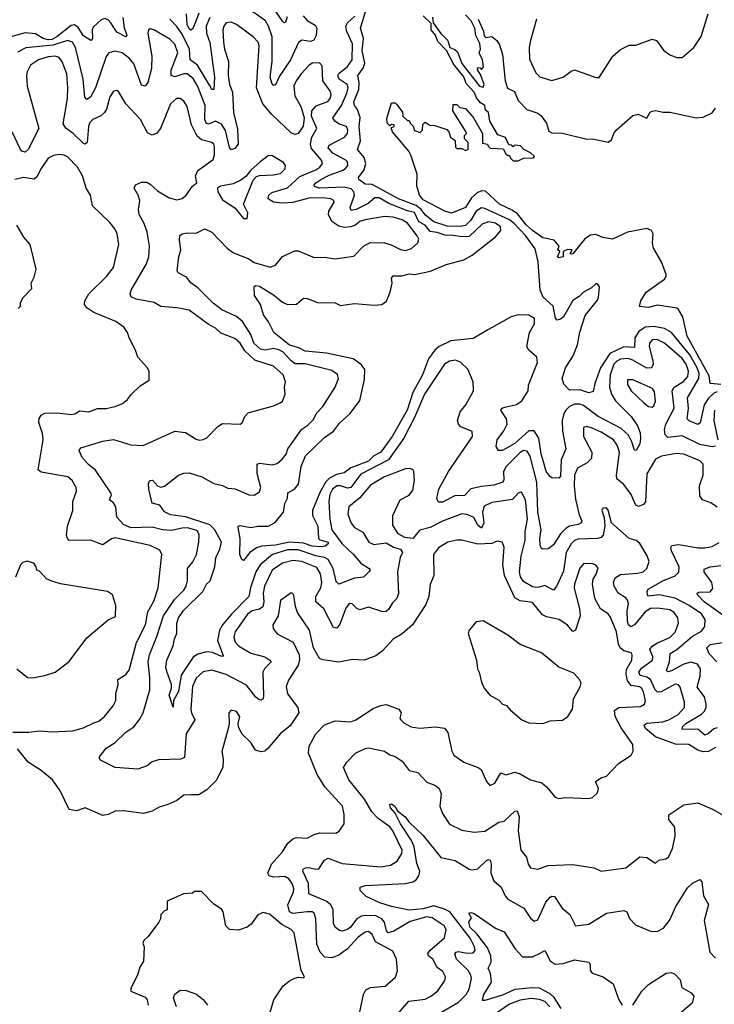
# Model space of a CAD drawing. Extents: x 1493970 to 1595317, y 729910 to 844791.
# Tile 142 of 256: x 1524043 to 1527988, y 779639 to 785232. Entities that reach past the tile are written whole.
import ezdxf

# ---------------------------------------------------------------- set-up
doc = ezdxf.new("R2010")
doc.units = 0

msp = doc.modelspace()

# ---------------------------------------------------------------- linework, layer by layer
at = {"layer": '0CON10XD'}
for points in [[(1525653.5, 785255), (1525675, 785228), (1525720.5, 785200.5), (1525730.4, 785185), (1525726.6, 785143.4), (1525713.2, 785116.8), (1525695, 785109.2), (1525645, 785116.3), (1525627, 785103), (1525581, 785005), (1525518.1, 784911.9), (1525495, 784862), (1525485, 784859.2), (1525475, 784872), (1525465.9, 784905.9), (1525476.6, 784995), (1525476.7, 785135), (1525456.2, 785196.2), (1525439.4, 785225), (1525326.9, 785305)], [(1525561.5, 785248.5), (1525553, 785217), (1525545, 785214.2), (1525535, 785224.2), (1525455, 785341.6)], [(1528005, 783118.7), (1527985, 783110), (1527955, 783082), (1527930.2, 783045), (1527907, 782943), (1527895, 782933.6), (1527845, 782953.3), (1527834.7, 782964.7), (1527841, 783025), (1527836.2, 783085), (1527899.5, 783195), (1527902.2, 783225), (1527890.9, 783255), (1527848.9, 783328.9), (1527745, 783454.7), (1527705, 783478.7), (1527645, 783490), (1527595, 783484.8), (1527559, 783461), (1527537.2, 783425), (1527535, 783370.9), (1527475, 783373.9), (1527394.4, 783335.6), (1527340.9, 783255), (1527308.6, 783165), (1527300, 783120), (1527275, 783112.9), (1527225, 783129.7), (1527165, 783128.6), (1527132.7, 783162.7), (1527123.1, 783195), (1527143.1, 783255), (1527186.5, 783323.5), (1527211.8, 783385), (1527225, 783456.7), (1527255, 783551.2), (1527325, 783640), (1527330.8, 783655), (1527335.8, 783715), (1527325, 783732.5), (1527315, 783732.5), (1527290.5, 783709.5), (1527245, 783684), (1527220.3, 783659.7), (1527185, 783638), (1527131.2, 783545), (1527115, 783530.9), (1527095, 783525.6), (1527086.2, 783536.2), (1527073.8, 783605), (1527016.4, 783656.4), (1526998.7, 783695), (1526987.3, 783857.3), (1526970.1, 783930.1), (1526915, 784006.6), (1526851.9, 784075), (1526825, 784094.9), (1526685, 784159.8), (1526665, 784163.1), (1526635, 784144.3), (1526605, 784094.3), (1526575, 784063.4), (1526545, 784057.2), (1526470.4, 784059.6), (1526395, 784084.2), (1526345, 784124), (1526322.4, 784155), (1526295, 784177.1), (1526195, 784215.1), (1526045, 784296.7), (1526005, 784297.3), (1525968.9, 784325), (1525967.5, 784335), (1526000.2, 784379.8), (1526008.4, 784415), (1525999.6, 784449.6), (1525962.1, 784495), (1525977.9, 784545), (1525971.8, 784625), (1525976.2, 784676.2), (1525962.1, 784722.1), (1525944.6, 784745), (1525941.4, 784765), (1525968.5, 784835), (1525971.2, 784875), (1525963.9, 784916.1), (1525992.9, 784957.1), (1526003.2, 784985), (1525987.8, 785055), (1525994.9, 785125), (1525978.9, 785185), (1526010.1, 785289.9)], [(1524628.4, 785245), (1524636.2, 785186.2), (1524651.5, 785145), (1524645, 785135.7), (1524595, 785161.3), (1524561.6, 785215), (1524545, 785230.8), (1524525, 785238.2), (1524505, 785231.1), (1524460.5, 785189.5), (1524455.5, 785175), (1524456.2, 785125), (1524446.4, 785113.6), (1524405, 785141.2), (1524375, 785188), (1524355, 785202.5), (1524335, 785198.6), (1524253.1, 785135), (1524225, 785119.4), (1524205, 785117.2), (1524175.5, 785125), (1524132.4, 785152.4), (1524075, 785158.5), (1523979.6, 785130.4)], [(1525123.4, 785245), (1525102.8, 785195), (1525104.8, 785155), (1525122.4, 785102.4), (1525149.3, 784905), (1525145, 784836.7), (1525135, 784836), (1525120.3, 784859.7), (1525053.3, 784973.3), (1525011.3, 785005), (1525006.6, 785065), (1524965, 785150), (1524935, 785192.9), (1524896.5, 785235)], [(1525060.3, 785269.7), (1525042.4, 785217.6), (1525025, 785179.4), (1525015, 785173.3), (1525005, 785180.9), (1524995, 785204.2), (1524990, 785265)], [(1525735.6, 782355), (1525739.6, 782285), (1525747.3, 782277.3), (1525795.5, 782265), (1525794.5, 782255), (1525778, 782242), (1525755, 782237.3), (1525705, 782242.4), (1525655, 782258.5), (1525575, 782264.9), (1525495, 782246.9), (1525418.1, 782241.9), (1525388.5, 782231.5), (1525350, 782205), (1525315, 782160), (1525305, 782166.7), (1525292.9, 782195), (1525294.5, 782285), (1525283, 782347), (1525284.4, 782355.6), (1525295, 782358.6), (1525355, 782347.5), (1525395, 782356.2), (1525455, 782355.6), (1525494, 782376), (1525540.9, 782435), (1525549.6, 782485), (1525564.1, 782515), (1525566.9, 782545), (1525604.3, 782565.7), (1525625.9, 782594.1), (1525642, 782695), (1525666.5, 782755), (1525775, 782858.6), (1525825, 782895.4), (1525858.9, 782941.1), (1525920.7, 782995), (1525975, 783069.2), (1526001.3, 783188.7), (1526004.1, 783245), (1525985, 783271.9), (1525936.3, 783306.3), (1525785, 783337.7), (1525665, 783349.8), (1525628.5, 783368.5), (1525575, 783383.6), (1525486.6, 783455), (1525455.9, 783515.9), (1525428.5, 783555), (1525410, 783615), (1525375.8, 783665), (1525375, 783716.7), (1525385, 783722.5), (1525405, 783717.8), (1525485, 783669.6), (1525535, 783627.3), (1525565, 783614.5), (1525614.3, 783615.7), (1525655, 783651.2), (1525675, 783649.2), (1525735, 783626.1), (1525835, 783624.5), (1525865, 783609.2), (1525945, 783620.4), (1526055, 783611.5), (1526100.6, 783615), (1526126.1, 783633.9), (1526146.3, 783683.7), (1526157.8, 783735), (1526155.5, 783765), (1526163.5, 783776.5), (1526215, 783778), (1526255, 783787.9), (1526285, 783785.6), (1526376.5, 783803.5), (1526465, 783841.4), (1526565, 783867.9), (1526612.9, 783895), (1526745, 783998.4), (1526774.8, 784035), (1526774.6, 784055), (1526745, 784075.6), (1526705, 784084.2), (1526669.8, 784070.2), (1526595, 784001.7), (1526555, 783999.2), (1526495, 784008), (1526465, 784006.9), (1526415, 784024.3), (1526375, 784029.5), (1526345.1, 784065.1), (1526310, 784085), (1526285, 784136.9), (1526245, 784146.8), (1526138.9, 784188.9), (1526085, 784219.7), (1526059.6, 784220.4), (1526022.3, 784187.7), (1525954.7, 784154.7), (1525925, 784149.2), (1525919.5, 784165), (1525944.5, 784235), (1525940.7, 784255), (1525925, 784271.5), (1525885, 784281.8), (1525746.1, 784276.1), (1525717.5, 784285), (1525715.6, 784295), (1525724.5, 784305), (1525753.3, 784325), (1525801, 784349), (1525874.8, 784375.2), (1525893.3, 784386.7), (1525906, 784405), (1525903.9, 784425), (1525895.4, 784435), (1525821.6, 784475), (1525794.1, 784505), (1525800.7, 784519.3), (1525887.5, 784565), (1525905.4, 784585), (1525906.8, 784605), (1525898.5, 784625), (1525859.3, 784639.3), (1525833.6, 784655), (1525822.4, 784675), (1525871.7, 784745), (1525901.2, 784815), (1525907.7, 784845), (1525902.6, 784865), (1525856.7, 784895), (1525849.4, 784915), (1525855, 784926.5), (1525904, 784966), (1525930.4, 785005), (1525932.8, 785095), (1525900.9, 785165), (1525895.5, 785195), (1525904.7, 785215.3), (1525947.2, 785252.8)], [(1528025, 783159.1), (1527965, 783165.7), (1527958.6, 783208.6), (1527833.9, 783435), (1527809.1, 783545), (1527785, 783585.6), (1527775, 783594.4), (1527665, 783610.6), (1527615, 783596.7), (1527563.3, 783603.3), (1527570, 783635), (1527601.2, 783685), (1527705, 783758.1), (1527715.4, 783774.6), (1527714.5, 783785), (1527687.4, 783857.4), (1527643.5, 783935), (1527637.8, 783965), (1527640.6, 784015), (1527631.9, 784035), (1527605, 784046.8), (1527495, 784025.8), (1527410, 783985), (1527355.7, 783994.3), (1527315, 784012.5), (1527285, 784008.4), (1527252, 783988), (1527185, 783902.5), (1527175, 783900), (1527170, 783905), (1527180, 783925), (1527155, 783926.7), (1527130, 783915), (1527130, 783885), (1527105, 783880), (1527097.5, 783885), (1527110, 783915), (1527100, 783925), (1527106.4, 783946.4), (1527079.1, 783979.1), (1527015, 783992.9), (1526955, 784034.1), (1526920.9, 784065), (1526869.8, 784129.8), (1526840.7, 784150.7), (1526767.5, 784185), (1526688.1, 784258.1), (1526665, 784260.4), (1526640.9, 784249.1), (1526609.4, 784220.6), (1526575, 784164.6), (1526495, 784133.8), (1526458, 784145), (1526335, 784208.2), (1526314.5, 784235), (1526298.1, 784288.1), (1526300, 784355), (1526265, 784462.5), (1526253.3, 784485), (1526160, 784595), (1526152.5, 784617.5), (1526170, 784625), (1526170, 784635), (1526155, 784637.5), (1526145, 784630), (1526130, 784645), (1526128.3, 784671.7), (1526155, 784760), (1526175, 784760), (1526185, 784750), (1526217, 784707), (1526220, 784685), (1526245, 784660), (1526255, 784660), (1526260, 784645), (1526277, 784627), (1526285, 784602.5), (1526318.3, 784591.7), (1526330, 784605), (1526332.5, 784637.5), (1526345, 784650), (1526373, 784633), (1526401.7, 784631.7), (1526447, 784617), (1526468.3, 784608.3), (1526480, 784595), (1526490, 784565), (1526517, 784547), (1526518.3, 784508.3), (1526525, 784500), (1526555, 784500), (1526575, 784490), (1526590, 784495), (1526590, 784535), (1526570, 784555), (1526570, 784575), (1526580, 784585), (1526577, 784597), (1526502.5, 784715), (1526505, 784750), (1526525, 784750), (1526543, 784733), (1526575, 784727.5), (1526620, 784675), (1526672.5, 784585), (1526671.7, 784531.7), (1526700, 784525), (1526703, 784513), (1526715, 784502.5), (1526788.3, 784498.3), (1526805, 784470), (1526815, 784460), (1526825, 784460), (1526830, 784445), (1526845, 784430), (1526875, 784430), (1526903.6, 784446.4), (1526961.7, 784448.3), (1526967.5, 784455), (1526945, 784475.7), (1526905.8, 784495.8), (1526887.5, 784515), (1526855, 784520), (1526845, 784510), (1526835, 784520), (1526821.7, 784521.7), (1526803, 784563), (1526758.6, 784578.6), (1526712.5, 784655), (1526705.5, 784705), (1526689.1, 784719.1), (1526685.3, 784745.3), (1526660.8, 784760.8), (1526637.7, 784787.7), (1526625, 784820), (1526579.2, 784869.2), (1526565, 784906.9), (1526508.5, 784978.5), (1526467.7, 785057.7), (1526417.9, 785107.9), (1526403.8, 785145), (1526380.7, 785175), (1526380.5, 785210.5), (1526335, 785254.4)], [(1526387.4, 785247.4), (1526391.2, 785215), (1526434.3, 785154.3), (1526475.5, 785115), (1526486.9, 785075), (1526515, 785062.8), (1526529.2, 785049.2), (1526553.3, 784983.3), (1526654.8, 784854.8), (1526675, 784850), (1526681.2, 784865), (1526660.7, 784920.7), (1526643, 784947), (1526645, 784960), (1526658.3, 784958.3), (1526665, 784950), (1526677.5, 784965), (1526672.5, 785005), (1526652.5, 785045), (1526660, 785065), (1526657, 785097), (1526633, 785143), (1526627.5, 785185), (1526607.5, 785225), (1526575, 785260)], [(1526646.1, 785236.1), (1526676.4, 785166.4), (1526681.2, 785141.2), (1526690.7, 785130.7), (1526725, 785136.7), (1526753.3, 785115), (1526768.8, 785088.8), (1526785.7, 785035), (1526800, 784885), (1526813.9, 784843.9), (1526853.9, 784823.9), (1526874.2, 784774.2), (1526922.5, 784722.5), (1526985, 784701.4), (1527005, 784685.7), (1527035.3, 784645.3), (1527048.8, 784598.8), (1527065, 784589.4), (1527125, 784588), (1527265, 784553.3), (1527296.1, 784556.1), (1527385, 784537.5), (1527405, 784550), (1527416.7, 784585), (1527431.2, 784605), (1527525, 784688), (1527556.1, 784696.1), (1527605, 784672.5), (1527623.6, 784706.4), (1527635, 784712.5), (1527655, 784716.7), (1527697, 784707), (1527735, 784708), (1527885, 784674.2), (1527925, 784678.8), (1527975, 784702.5), (1527995, 784730)], [(1526977.3, 785235), (1526943.3, 785113.3), (1526936.4, 785075), (1526937.6, 785007.6), (1526975, 784930), (1526997, 784907), (1527065, 784887.5), (1527130, 784905), (1527175, 784940), (1527195, 784947.1), (1527315, 784904), (1527335, 784904), (1527412.5, 785025), (1527455, 785063.8), (1527505, 785087.5), (1527541.7, 785088.3), (1527635, 785122.5), (1527660, 785115), (1527699.1, 785059.1), (1527735, 785033.1), (1527775, 785016.7), (1527805, 785018.5), (1527872.1, 785075), (1527914, 785136), (1527952.4, 785265)], [(1525725, 782186.8), (1525625, 782220.5), (1525565, 782220.4), (1525479.1, 782195), (1525408.1, 782135), (1525384.4, 782095.6), (1525353.7, 782005), (1525344.2, 781955), (1525245.7, 781855), (1525195.3, 781795), (1525178.6, 781765), (1525166.2, 781705), (1525199.6, 781620.4), (1525195.4, 781614.6), (1525185, 781616.4), (1525137.3, 781637.3), (1525105, 781641.1), (1525055, 781628.7), (1525028.8, 781611.2), (1524960.2, 781509.8), (1524945.8, 781415.8), (1524917.1, 781365), (1524915, 781326.7), (1524891.2, 781395), (1524905.5, 781435), (1524906.1, 781455), (1524879.4, 781529.4), (1524873, 781555), (1524879.6, 781595), (1524914.7, 781675.3), (1524922.7, 781715), (1524936.1, 781745), (1524935.2, 781805), (1524944.8, 781835), (1524972.9, 781877.1), (1525082.9, 781985), (1525103.6, 782025), (1525125, 782045.6), (1525151.1, 782125), (1525156.5, 782175), (1525179.7, 782225), (1525190, 782265), (1525151.7, 782335), (1525123.3, 782363.3), (1524985, 782408.8), (1524899.8, 782419.8), (1524865, 782436), (1524838.8, 782475), (1524796.2, 782486.2), (1524775.7, 782565), (1524775, 782597.5), (1524782.1, 782615), (1524796.6, 782616.6), (1524825, 782584), (1524845, 782576), (1524865, 782582), (1524945.8, 782644.2), (1524975, 782655.8), (1525005, 782658.6), (1525076.7, 782635), (1525145, 782598.1), (1525195, 782586.5), (1525225, 782571.2), (1525266.6, 782566.6), (1525345, 782533.1), (1525375, 782532), (1525405, 782550), (1525412.2, 782575), (1525392.1, 782655), (1525391.7, 782708.3), (1525405, 782713.5), (1525477.2, 782702.8), (1525505, 782711.4), (1525535, 782736.9), (1525556.4, 782765), (1525566.4, 782795), (1525645, 782906.5), (1525680.2, 782929.8), (1525710.6, 782959.4), (1525731.3, 782998.7), (1525765.4, 783035), (1525835.3, 783144.7), (1525854.5, 783195), (1525847.7, 783217.7), (1525815, 783238.7), (1525665, 783277.5), (1525607.5, 783277.5), (1525585, 783294.7), (1525537.1, 783345), (1525515, 783357.1), (1525485, 783364.5), (1525435, 783355.2), (1525411.2, 783361.2), (1525373.6, 783395), (1525356.1, 783445), (1525307.6, 783517.6), (1525275, 783545.9), (1525190.6, 783585), (1525141.7, 783621.7), (1525055, 783710), (1525015, 783737.5), (1524990.3, 783770.3), (1524943.5, 783793.5), (1524938, 783805), (1524946.7, 783885), (1524958.2, 783925), (1524950.3, 783980.3), (1524953.3, 784006.7), (1524965, 784015.8), (1524995, 784021.4), (1525045, 784020), (1525095, 784044.2), (1525135, 784025.6), (1525220.5, 783935), (1525257.9, 783907.9), (1525345, 783874.1), (1525375, 783852.8), (1525465.7, 783825.7), (1525495, 783838.6), (1525535, 783886.7), (1525605, 783920), (1525625, 783920), (1525715, 783881.4), (1525775, 783884.2), (1525835, 783874.4), (1525940.3, 783889.7), (1525995, 783946.2), (1526034.1, 783965.9), (1526115, 783964.3), (1526153.2, 783953.2), (1526205, 783927.5), (1526235, 783922), (1526267.6, 783932.4), (1526305, 783964), (1526310.5, 783985), (1526301.2, 784005), (1526245, 784076.2), (1526215.7, 784095), (1526165, 784109.7), (1526115, 784114.5), (1526005, 784095.4), (1525975, 784085.4), (1525946.6, 784063.4), (1525924.1, 784055.9), (1525885, 784052.7), (1525855, 784059.6), (1525816.6, 784086.6), (1525796.2, 784125), (1525798.7, 784145), (1525828.6, 784195), (1525828, 784205), (1525810, 784215), (1525765, 784219.8), (1525685, 784219.2), (1525595, 784194.4), (1525535, 784189.5), (1525485, 784196.5), (1525453.6, 784215), (1525458.8, 784235), (1525475, 784250.3), (1525565, 784276.8), (1525635, 784342.4), (1525725, 784379.3), (1525748, 784395), (1525762.2, 784415), (1525757.8, 784435), (1525701.2, 784501.2), (1525694.3, 784525), (1525702.7, 784565), (1525730.5, 784615), (1525700.8, 784685), (1525702.9, 784715), (1525726.9, 784743.1), (1525792.6, 784767.4), (1525806.8, 784785), (1525812.3, 784805), (1525809.1, 784825), (1525765.3, 784885), (1525760.9, 784970.9), (1525745, 784986.9), (1525704.6, 784985.4), (1525685, 784972.9), (1525640.9, 784925), (1525612.5, 784885), (1525599.6, 784855), (1525605, 784800), (1525641.9, 784735), (1525659.2, 784675), (1525653.1, 784626.9), (1525625, 784586.7), (1525605, 784580), (1525585, 784588.9), (1525475, 784693.6), (1525424.2, 784754.2), (1525388, 784845), (1525403.3, 785083.3), (1525398.2, 785105), (1525368.9, 785135), (1525275, 785204.2), (1525245, 785218), (1525215.9, 785214.1), (1525202, 785195), (1525197.1, 785175), (1525200.4, 785105), (1525206.4, 785065), (1525229.7, 784995), (1525226.2, 784915), (1525234.6, 784865), (1525251.1, 784821.1), (1525257, 784705), (1525279.7, 784610.3), (1525284.6, 784525.4), (1525265, 784500), (1525245, 784492.9), (1525235, 784506.7), (1525212.7, 784602.7), (1525189.2, 784639.2), (1525155, 784656.6), (1525115, 784638.9), (1525101.8, 784645), (1525095.2, 784665), (1525097, 784745), (1525055, 784852.3), (1525029.1, 784899.1), (1524995, 784925.2), (1524975, 784924.3), (1524925, 784907.5), (1524903.6, 784915), (1524902.7, 784945), (1524941.9, 785045), (1524925, 785092.9), (1524895, 785121.8), (1524805, 785174.4), (1524785, 785180.8), (1524774.4, 785175.6), (1524771.1, 785155), (1524793.2, 785025), (1524791.8, 784955), (1524771.1, 784875), (1524755, 784854.3), (1524735, 784860), (1524691.3, 784981.3), (1524665, 785013.5), (1524625, 785043.2), (1524585, 785053.6), (1524550, 785045), (1524535, 785024), (1524474.3, 784845), (1524445, 784792.9), (1524425, 784778.6), (1524412.9, 784792.9), (1524403, 784895), (1524360.2, 785075), (1524343.1, 785105), (1524313.9, 785113.9), (1524232.6, 785087.4), (1524077.5, 785072.5), (1524031.5, 785048.5)], [(1524723.2, 781256.8), (1524744.7, 781295.3), (1524781.6, 781425), (1524782.7, 781495), (1524772.9, 781585), (1524779.6, 781625), (1524822, 781728), (1524859.3, 781845), (1524921.7, 781938.3), (1524975, 781991.2), (1524989.2, 782015), (1524995.3, 782045), (1524995.7, 782114.2), (1525027.3, 782152.7), (1525046.8, 782195), (1525061.3, 782265), (1525062.4, 782305), (1525054.8, 782324.8), (1525043.4, 782333.4), (1524996.7, 782345), (1524965, 782344), (1524905, 782330.2), (1524855, 782334.4), (1524795, 782349.8), (1524675, 782346.4), (1524631.8, 782365), (1524595, 782406), (1524588.5, 782465), (1524575, 782486.9), (1524552.9, 782505), (1524564.3, 782535), (1524560.6, 782545), (1524472.8, 782672.8), (1524433.1, 782705), (1524398, 782745), (1524381.2, 782785), (1524389.5, 782800.5), (1524515, 782838.2), (1524575, 782848.5), (1524675, 782818.2), (1524745, 782812.9), (1524925, 782894.4), (1524985, 782887.5), (1525045, 782849.2), (1525065, 782844.2), (1525085, 782847.5), (1525105, 782858), (1525167.7, 782922.3), (1525195, 782938.8), (1525295, 782933.8), (1525307.3, 782942.7), (1525321.7, 782978.3), (1525340.5, 782999.5), (1525485, 783038), (1525522.5, 783055), (1525536.2, 783065), (1525550, 783105), (1525546.7, 783145), (1525553.3, 783175), (1525540, 783215), (1525484, 783265), (1525378.4, 783298.4), (1525321.2, 783351.2), (1525295.3, 783395), (1525265, 783422.3), (1525185, 783452.1), (1525155, 783480.9), (1525112.9, 783502.9), (1525005, 783582.5), (1524935, 783596.2), (1524845, 783603.5), (1524806, 783626), (1524705, 783643.9), (1524677.1, 783657.1), (1524670, 783675), (1524675.5, 783695), (1524763.8, 783845), (1524776.2, 783885), (1524780, 783945), (1524767.5, 784025), (1524749.6, 784075), (1524721.1, 784125), (1524717.9, 784155), (1524724.6, 784205), (1524715.3, 784235.3), (1524692.5, 784275), (1524700.8, 784295), (1524735, 784310), (1524765, 784308.5), (1524785, 784297.8), (1524825, 784260), (1524891.3, 784221.3), (1524935, 784210), (1524965, 784215.7), (1524988.6, 784235), (1525025, 784286.2), (1525050, 784305), (1525042.5, 784345), (1525055.7, 784375), (1525141.3, 784438.7), (1525149.6, 784465), (1525149.9, 784509.9), (1525145.5, 784525), (1525135, 784534.4), (1525075, 784550.8), (1525051.1, 784571.1), (1525019.7, 784635), (1524995, 784738.8), (1524975, 784770), (1524955, 784784.2), (1524933.3, 784785), (1524900, 784755), (1524842.9, 784615), (1524822, 784588), (1524795, 784577.1), (1524769.1, 784589.1), (1524728.5, 784665), (1524645.5, 784755), (1524605, 784823.8), (1524595, 784830), (1524575, 784825.8), (1524555, 784793.8), (1524536.8, 784725), (1524525, 784705.5), (1524504, 784686), (1524458.9, 784665), (1524441.8, 784648.2), (1524433.8, 784625), (1524426.9, 784535), (1524415, 784525.6), (1524405, 784528.2), (1524347.1, 784585), (1524305.5, 784615.5), (1524290.4, 784640.4), (1524314.8, 784785), (1524317.4, 784845), (1524310.7, 784925), (1524285, 784993.1), (1524267.1, 785017.1), (1524245, 785025.9), (1524205, 785021.9), (1524150, 785005), (1524105.3, 784974.7), (1524085, 784935.8), (1524081.2, 784915), (1524085.9, 784855), (1524151.8, 784615), (1524090.9, 784495), (1524075, 784478.9), (1524055, 784486.4), (1524045, 784498.5), (1524000.3, 784595)], [(1524003.8, 781185), (1524095, 781184.3), (1524157, 781193), (1524225, 781187.8), (1524345, 781193.3), (1524405, 781209.5), (1524465, 781238.5), (1524491.9, 781248.1), (1524525, 781274.4), (1524573.3, 781335), (1524588.9, 781365), (1524588.8, 781405), (1524601.9, 781455), (1524600, 781485), (1524645, 781511.9), (1524665, 781538), (1524706.8, 781695), (1524756.8, 781795), (1524770.4, 781869.6), (1524805, 781930), (1524830.4, 782005), (1524850, 782195), (1524838.3, 782218.3), (1524783.8, 782245), (1524585, 782288.9), (1524565, 782283.6), (1524515, 782250), (1524445, 782276.5), (1524325, 782274.2), (1524314.6, 782284.6), (1524309.5, 782305), (1524314.6, 782354.6), (1524344.6, 782445), (1524345.4, 782495), (1524366.2, 782555), (1524362.9, 782575), (1524340.9, 782615), (1524316.4, 782636.4), (1524165, 782661.4), (1524148, 782675), (1524176.9, 782845), (1524172, 782882), (1524152.2, 782945), (1524153.5, 782966.5), (1524164.5, 782985.5), (1524185, 782997.1), (1524255, 783000), (1524335, 782990), (1524355.9, 782994.1), (1524385, 783010.9), (1524435, 783004.4), (1524485, 783023.1), (1524535, 783024.2), (1524585, 783036), (1524627, 783053), (1524655.8, 783074.2), (1524677.5, 783105), (1524727, 783153), (1524777.5, 783185), (1524777.5, 783235), (1524766.4, 783256.4), (1524713.3, 783315), (1524700, 783355), (1524664.2, 783424.2), (1524656, 783455), (1524634, 783485), (1524588.8, 783518.8), (1524465, 783569.1), (1524424, 783595), (1524411.9, 783615), (1524413.5, 783635), (1524435.5, 783675), (1524536.4, 783773.6), (1524576.1, 783823.9), (1524606.4, 783955), (1524596.5, 784015), (1524584, 784044), (1524555, 784080), (1524455.8, 784175), (1524445.8, 784235), (1524421.4, 784275), (1524400, 784345), (1524371.4, 784395), (1524315, 784452.5), (1524295, 784462.9), (1524265, 784467.1), (1524235, 784461.4), (1524204.4, 784445), (1524165, 784387.8), (1524141.2, 784338.8), (1524125, 784326.4), (1524065, 784336.4), (1524015, 784323.8)], [(1525335, 784102.5), (1525338.8, 784135), (1525313.8, 784185), (1525369.1, 784320.9), (1525388.7, 784341.3), (1525405, 784348.1), (1525485, 784350.8), (1525525, 784358.5), (1525550, 784385), (1525552.9, 784405), (1525541.4, 784421.4), (1525475, 784460), (1525455, 784458.8), (1525408.8, 784425), (1525355, 784378), (1525327.9, 784342.1), (1525298.8, 784321.2), (1525255, 784300.9), (1525182.8, 784287.2), (1525166.2, 784275), (1525168, 784255), (1525195, 784208.8), (1525264.2, 784164.2), (1525315, 784102.5), (1525335, 784102.5)], [(1524035, 783592.5), (1524047.5, 783605), (1524047.5, 783625), (1524062.5, 783655), (1524112.5, 783705), (1524107.5, 783735), (1524125, 783770), (1524136.7, 783815), (1524102.5, 783955), (1524066.4, 783996.4), (1524027.5, 784065)], [(1527995, 782810.6), (1527975, 782806.2), (1527905, 782818.7), (1527805, 782868.6), (1527725, 782859.3), (1527709.5, 782875), (1527705.2, 782905), (1527713, 782935), (1527759.4, 783025), (1527749.6, 783125), (1527760.3, 783145), (1527812.6, 783177.4), (1527836.8, 783205), (1527841.5, 783235), (1527828.9, 783275), (1527805, 783307.5), (1527705, 783395.7), (1527663.5, 783416.5), (1527635, 783413.3), (1527620.3, 783395), (1527619, 783375), (1527639.8, 783295), (1527640.4, 783275), (1527631.8, 783255), (1527605, 783253.3), (1527525, 783298.9), (1527498.1, 783308.1), (1527455, 783304.1), (1527435, 783293.5), (1527417.9, 783275), (1527395.9, 783215), (1527392.5, 783145), (1527404.8, 783105), (1527427.8, 783067.8), (1527515, 782978.9), (1527551.2, 782925), (1527566.3, 782885), (1527569.4, 782855), (1527565, 782822.5), (1527545, 782786), (1527535, 782786.2), (1527520, 782835), (1527501.3, 782871.3), (1527459.9, 782909.9), (1527328.4, 782978.4), (1527245, 783040.2), (1527225, 783048.3), (1527195, 783047.8), (1527166.4, 783035), (1527145.3, 783015), (1527134.2, 782995), (1527124.8, 782955), (1527126.6, 782895), (1527145.4, 782795), (1527118.5, 782731.5), (1527115, 782638.8), (1527105, 782627.5), (1527065, 782630.8), (1527055, 782637.5), (1527032.2, 782665), (1527021.9, 782708.1), (1527005, 782765.8), (1526991.2, 782855), (1526965, 782896.2), (1526935, 782896.1), (1526855, 782825.7), (1526785, 782784.5), (1526762.5, 782785), (1526748.3, 782808.3), (1526754.4, 782845), (1526793.5, 782896.5), (1526811.2, 782935), (1526808, 782965), (1526775.7, 783015), (1526782.5, 783025), (1526798.3, 783031.7), (1526865, 783045.5), (1526895, 783066.4), (1526930.7, 783125), (1526933.5, 783156.5), (1526983.1, 783285), (1526979.2, 783315), (1526935.3, 783355.3), (1526923.1, 783375), (1526938.9, 783455), (1526967.5, 783505), (1526967.5, 783535), (1526935, 783554.4), (1526875, 783556.5), (1526835, 783544.7), (1526705, 783472.6), (1526618.7, 783421.3), (1526491, 783409), (1526425, 783375.2), (1526400, 783355), (1526364.6, 783305.4), (1526330.2, 783215), (1526275.2, 783115), (1526243, 783015), (1526158.3, 782865), (1526093.4, 782775), (1526055, 782753.9), (1526025, 782724.3), (1525923.1, 782686.9), (1525885, 782658.3), (1525841.5, 782648.5), (1525802.6, 782627.4), (1525782.3, 782607.7), (1525749.8, 782550.2), (1525706.9, 782445), (1525706.8, 782415), (1525735.6, 782355)], [(1528005, 782463.1), (1527968.3, 782488.3), (1527920.5, 782505), (1527906.8, 782526.8), (1527903.3, 782585), (1527925.2, 782645), (1527925, 782707.1), (1527905, 782725.9), (1527815, 782764.1), (1527771.8, 782768.3), (1527687.9, 782752.1), (1527655, 782735.8), (1527605, 782653.3), (1527596.4, 782493.6), (1527585, 782477.5), (1527557.8, 782467.8), (1527542.2, 782475), (1527515.7, 782535), (1527475, 782592.5), (1527434.8, 782625), (1527432.5, 782645), (1527450, 782775), (1527436.3, 782815), (1527415.3, 782845), (1527345, 782889.5), (1527295, 782912.5), (1527265, 782921.1), (1527246, 782915), (1527244.6, 782865), (1527292, 782775), (1527290.3, 782739.7), (1527265.2, 782714.8), (1527211.5, 782685), (1527194.8, 782645), (1527191.6, 782585), (1527199, 782509), (1527220.3, 782420.3), (1527235, 782386.2), (1527232.5, 782375), (1527215.6, 782364.4), (1527165, 782354.8), (1527145, 782342.7), (1527115, 782310.8), (1527075, 782248.5), (1527045, 782225.8), (1527014.4, 782224.4), (1527005, 782231.2), (1526999.2, 782249.2), (1526997.2, 782285), (1527005.3, 782335), (1526985.5, 782435.5), (1526980, 782605), (1526942.2, 782752.2), (1526925, 782782.2), (1526905, 782784.5), (1526885, 782773.3), (1526805.3, 782695), (1526790.2, 782665), (1526792.4, 782617.6), (1526786.5, 782605), (1526735, 782588.7), (1526665, 782581.2), (1526605, 782566.5), (1526570.2, 782529.8), (1526515, 782527.1), (1526445, 782490.9), (1526422, 782492), (1526413.1, 782513.1), (1526422.7, 782565), (1526479.2, 782665), (1526614.3, 782865), (1526612.5, 782892.5), (1526549.3, 782919.3), (1526534.6, 782934.6), (1526528.8, 782955), (1526545.3, 783004.7), (1526576.5, 783045), (1526620, 783125), (1526618, 783175), (1526587.6, 783247.6), (1526546.9, 783286.9), (1526517.9, 783297.9), (1526485, 783293.2), (1526455, 783275.4), (1526342.8, 783105), (1526285, 782972.9), (1526225.2, 782855), (1526138, 782732), (1525980.1, 782649.9), (1525924.2, 782575.8), (1525905, 782570.6), (1525865, 782584.2), (1525845, 782584.1), (1525819.3, 782565), (1525805.2, 782535), (1525798.9, 782495), (1525803.8, 782395), (1525816.8, 782335), (1525874.6, 782254.6), (1525939.6, 782195), (1525980, 782145), (1526028.6, 782115), (1526032.9, 782105), (1526026.9, 782095), (1525995, 782065.5), (1525945, 782060.5), (1525855, 782026.4), (1525841.3, 782041.3), (1525824.3, 782115), (1525795.2, 782165), (1525775, 782177.4), (1525725, 782186.8)], [(1527635, 783032), (1527645, 783038.8), (1527654.3, 783065.7), (1527647.6, 783117.6), (1527637.3, 783137.3), (1527525, 783186.5), (1527495, 783186.2), (1527495, 783160), (1527515.6, 783125), (1527588.6, 783055), (1527615, 783035.7), (1527635, 783032)], [(1527989.4, 783015), (1527985.6, 782955), (1528008.7, 782845)], [(1527995, 781098), (1527955, 781076.1), (1527925, 781072.9), (1527893.6, 781083.6), (1527844.2, 781114.2), (1527767.6, 781117.6), (1527655, 781158.7), (1527596.8, 781205), (1527589.5, 781225), (1527605, 781235.8), (1527696.5, 781243.5), (1527730, 781255), (1527783.1, 781285), (1527818.5, 781325), (1527818.2, 781355), (1527795, 781440.8), (1527784, 781454), (1527765, 781456.9), (1527686, 781414), (1527665, 781412.9), (1527652.4, 781425), (1527625.6, 781485), (1527605, 781497.7), (1527567.8, 781507.8), (1527559.3, 781525), (1527575, 781548.9), (1527637.8, 781595), (1527638.1, 781615), (1527622.7, 781655), (1527635, 781674.1), (1527665, 781693), (1527735, 781722), (1527765, 781753.5), (1527785.3, 781804.7), (1527780.4, 781835), (1527760.4, 781865), (1527735, 781879.5), (1527665, 781889.6), (1527625, 781888.1), (1527595, 781867.8), (1527535, 781794.1), (1527513.2, 781783.2), (1527500.6, 781795), (1527494.3, 781815), (1527492.3, 781875), (1527500.3, 781915), (1527496, 781935), (1527485, 781948.5), (1527442.2, 781975), (1527419.6, 782015), (1527415.4, 782035.4), (1527425, 782060.9), (1527455, 782079.8), (1527552.2, 782087.8), (1527584.1, 782095.9), (1527605.6, 782115), (1527617.8, 782155), (1527607.4, 782187.4), (1527565, 782257.5), (1527545, 782273.1), (1527505, 782284.5), (1527403.8, 782375), (1527385.7, 782445.7), (1527375, 782460), (1527355, 782456.7), (1527350, 782445), (1527362, 782405), (1527365.6, 782355.6), (1527356.3, 782303.7), (1527345, 782291.7), (1527325, 782285.2), (1527215, 782282), (1527195, 782274.7), (1527174.2, 782255.8), (1527147.2, 782205), (1527130.9, 782099.1), (1527093.6, 782016.4), (1527075, 781991.5), (1527025, 782017.9), (1526985, 782007.5), (1526955, 782010.7), (1526905, 782041.3), (1526888.1, 782068.1), (1526881, 782095), (1526891.3, 782185), (1526914.8, 782275), (1526913.9, 782325), (1526927.2, 782395), (1526916.1, 782505), (1526895.5, 782545.5), (1526888.6, 782548.6), (1526875, 782542.5), (1526842.5, 782507.5), (1526725, 782489.1), (1526681.7, 782468.3), (1526670.7, 782435), (1526679.7, 782375), (1526665, 782343.7), (1526645, 782360.2), (1526622.8, 782405), (1526585, 782421.8), (1526555, 782424.7), (1526445, 782384.3), (1526375, 782348.3), (1526315, 782332.6), (1526275, 782285.5), (1526231.1, 782291.1), (1526191.9, 782311.9), (1526161.8, 782361.8), (1526162.1, 782415), (1526204.8, 782505.2), (1526255, 782532.2), (1526275, 782560), (1526285.9, 782614.1), (1526282.5, 782665), (1526275, 782676.7), (1526255, 782683.8), (1526235, 782681.2), (1526115, 782635.2), (1526035, 782589.1), (1525975, 782515.4), (1525912.7, 782465), (1525906.4, 782423.6), (1525925, 782371.4), (1525945, 782348.2), (1525991.8, 782321.8), (1526025.3, 782265.3), (1526055, 782251.2), (1526125, 782260), (1526166.9, 782236.9), (1526205.3, 782225.3), (1526217.9, 782205), (1526203.3, 782176.7), (1526188.4, 782095), (1526195, 781972.5), (1526184.4, 781945), (1526160.5, 781919.5), (1526138.2, 781881.8), (1526125, 781870.4), (1526105, 781867.9), (1526025, 781895.5), (1525975, 781880), (1525957.7, 781887.7), (1525932, 781915), (1525915, 781916.7), (1525895, 781888.6), (1525862.2, 781797.8), (1525845, 781775.6), (1525825, 781779.4), (1525771.1, 781885), (1525724.7, 781925), (1525724.8, 781955), (1525753.9, 782005), (1525759.1, 782035), (1525750.7, 782085), (1525730.1, 782120.1), (1525645, 782153.7), (1525595, 782161.2), (1525535, 782144.3), (1525477.1, 782105), (1525432.6, 782015), (1525425.2, 781975), (1525430.5, 781925), (1525423.2, 781896.8), (1525405.7, 781884.3), (1525363.6, 781875), (1525337.5, 781855), (1525266.8, 781755), (1525259.5, 781725), (1525266.5, 781696.5), (1525286.1, 781676.1), (1525355, 781634.7), (1525435, 781612.7), (1525464.3, 781595), (1525470.6, 781585), (1525433.8, 781545), (1525424.3, 781525.7), (1525428.2, 781391.8), (1525425, 781374), (1525415, 781367.5), (1525405, 781369.4), (1525385, 781384.5), (1525331.9, 781451.9), (1525215, 781513), (1525135, 781537.4), (1525085, 781528), (1525045, 781492.1), (1525024.8, 781445), (1525015.7, 781315), (1525018.9, 781295), (1525038.2, 781255), (1524988.2, 781175), (1524979.7, 781040.3), (1524958.7, 781031.3), (1524831.7, 781028.3), (1524795, 781016), (1524766.8, 780993.2), (1524715, 780974.2), (1524585, 780984.3), (1524506.7, 781025), (1524496.7, 781035), (1524496.7, 781045), (1524534.3, 781095), (1524585, 781126.9), (1524645.2, 781184.8), (1524690.5, 781215), (1524723.2, 781256.8)], [(1525973.8, 779586.2), (1525996.2, 779695), (1526009.3, 779720.7), (1526035, 779734.7), (1526118.6, 779741.4), (1526177.2, 779792.8), (1526188.8, 779828.8), (1526182.9, 779895), (1526161.7, 779941.7), (1526064.8, 779994.8), (1526045, 780036.5), (1526025, 780052.9), (1526005, 780049.6), (1525965, 780020.3), (1525904.9, 779955.1), (1525855, 779918.8), (1525815, 779903.3), (1525776.9, 779906.9), (1525748.7, 779935), (1525730.5, 779980.5), (1525725.2, 780125.2), (1525716.2, 780156.2), (1525703.6, 780163.6), (1525675.2, 780165.2), (1525595, 780154.8), (1525576.2, 780165), (1525565.7, 780205), (1525598, 780278), (1525600, 780295), (1525592.4, 780322.4), (1525572, 780352), (1525549.4, 780365), (1525485, 780360.5), (1525459.5, 780369.5), (1525452.2, 780385), (1525473.2, 780435), (1525535.4, 780505), (1525566, 780554), (1525595, 780580), (1525616.4, 780586.4), (1525675, 780583.3), (1525715.3, 780604.7), (1525745, 780612.8), (1525837.9, 780612.1), (1525857.7, 780622.3), (1525886, 780665), (1525886.6, 780716.6), (1525877.1, 780765), (1525775.3, 780875.3), (1525733.3, 780945), (1525683.8, 781065), (1525686.2, 781105), (1525724.3, 781175), (1525773.9, 781226.1), (1525835, 781250), (1525923.9, 781243.9), (1525952.5, 781255), (1526051.1, 781318.9), (1526092.7, 781337.3), (1526125, 781342.7), (1526196.6, 781316.6), (1526209.2, 781295), (1526202.9, 781265), (1526208, 781255), (1526225, 781238), (1526266.7, 781215), (1526315, 781206.9), (1526405, 781215.6), (1526455, 781208.1), (1526474, 781184), (1526497.4, 781077.4), (1526509.2, 781055), (1526565, 781014.3), (1526647.5, 780985), (1526663.9, 780973.9), (1526694.3, 780904.3), (1526712.5, 780882.5), (1526740.8, 780895), (1526775, 780953.3), (1526805, 780942.5), (1526855, 780957.5), (1526885, 780948), (1526943.3, 780915), (1527007.9, 780897.9), (1527035.4, 780875.4), (1527085, 780816.2), (1527105, 780808.8), (1527145, 780813.8), (1527275, 780809.2), (1527295.5, 780814.5), (1527325, 780840), (1527330, 780865), (1527312.5, 780905), (1527345, 780925.6), (1527376, 780935), (1527443.6, 781006.4), (1527515, 781053.8), (1527527.7, 781077.7), (1527525.6, 781115.6), (1527458.9, 781208.9), (1527424.8, 781275), (1527421.9, 781308.1), (1527446.7, 781325), (1527568.3, 781331.7), (1527592.2, 781345), (1527597.4, 781362.6), (1527586.5, 781415), (1527575.4, 781435.4), (1527562.6, 781442.6), (1527515, 781449.5), (1527495.9, 781475.9), (1527488.1, 781515), (1527489.8, 781540.2), (1527519.1, 781595), (1527521.9, 781625), (1527515, 781636), (1527475, 781646.6), (1527454.2, 781664.2), (1527444.3, 781685), (1527432.1, 781755), (1527398.4, 781838.4), (1527385, 781856.7), (1527342.2, 781885), (1527309.5, 781945), (1527296.2, 782026.2), (1527300, 782055), (1527317.9, 782082.1), (1527328.5, 782118.5), (1527314.5, 782134.5), (1527295, 782143.1), (1527245, 782141.4), (1527225, 782116), (1527195, 782026), (1527192.9, 782002.9), (1527222.7, 781885), (1527226.5, 781845), (1527200, 781765), (1527185, 781756.7), (1527155, 781792.7), (1527106.5, 781825), (1527035, 781840.6), (1527011.9, 781851.9), (1526955, 781921.5), (1526885, 781931.8), (1526855, 781947.8), (1526795.8, 782075), (1526787.9, 782135), (1526795.4, 782235.4), (1526782.5, 782265), (1526755, 782269.2), (1526725, 782257.1), (1526645, 782252.7), (1526555, 782275.4), (1526525, 782276.1), (1526475, 782263.5), (1526421.7, 782231.7), (1526393.1, 782195), (1526395.5, 782075), (1526375, 782023.3), (1526366.2, 781955), (1526349.6, 781910.4), (1526274, 781795), (1526215.4, 781744.6), (1526165, 781712.9), (1526103.8, 781646.2), (1526065, 781618), (1526000, 781595), (1525933, 781597), (1525855, 781582.2), (1525765.5, 781595.5), (1525745, 781604), (1525712.5, 781665), (1525689.2, 781765), (1525620.6, 781865), (1525609.1, 781899.1), (1525600.5, 781960.5), (1525595, 781972.5), (1525585, 781977.5), (1525525, 781932.5), (1525511.1, 781845), (1525480, 781795), (1525483.2, 781773.2), (1525504.5, 781744.5), (1525596.4, 781696.4), (1525631.1, 781625), (1525632.5, 781597.5), (1525624.4, 781565), (1525570.3, 781479.7), (1525556.2, 781445), (1525565, 781402.5), (1525623.3, 781325), (1525627.5, 781295), (1525579.6, 781220.4), (1525525, 781177.8), (1525450.1, 781089.9), (1525435, 781077.9), (1525415, 781072.9), (1525383.1, 781083.1), (1525355, 781125.8), (1525305.5, 781175.5), (1525286.2, 781215), (1525283.3, 781235), (1525292.5, 781275), (1525275, 781302.5), (1525245, 781310), (1525230, 781295), (1525232.5, 781235), (1525227.5, 781205), (1525190.8, 781075), (1525198.2, 781031.8), (1525196, 780985), (1525158.9, 780911.1), (1525105, 780857.5), (1525061.2, 780828.8), (1525015, 780829.1), (1524975, 780826.7), (1524935, 780797.8), (1524885, 780774.5), (1524835, 780759.4), (1524794.6, 780735.4), (1524746, 780724), (1524635, 780737.5), (1524585, 780737.1), (1524545, 780717.5), (1524515, 780711.9), (1524415.8, 780755.8), (1524365, 780738.6), (1524325, 780745.8), (1524271.5, 780855), (1524230, 780915), (1524165, 780968.1), (1524091.4, 781015), (1524030.2, 781090.2)], [(1528005, 781210.6), (1527985, 781203.4), (1527955, 781176.8), (1527935, 781168.7), (1527895, 781202.8), (1527805, 781200), (1527808, 781215), (1527825.8, 781235), (1527915, 781287.5), (1527932.1, 781305), (1527941, 781325), (1527942.7, 781345), (1527932.2, 781385), (1527890.2, 781440.2), (1527908.4, 781505), (1527909.2, 781545), (1527892, 781572), (1527855, 781582.9), (1527815, 781571.7), (1527745, 781533.3), (1527725, 781528.5), (1527715.8, 781535.8), (1527732.8, 781585), (1527738.2, 781631.8), (1527776.1, 781653.9), (1527865, 781730), (1527915, 781758.9), (1527933.8, 781785), (1527935.9, 781825), (1527915, 781857.6), (1527845.1, 781905.1), (1527765, 781946.7), (1527675, 781966.1), (1527615, 781958.5), (1527608.5, 781965), (1527606.4, 781985), (1527612.9, 781997.1), (1527695, 782045.2), (1527766.3, 782073.7), (1527786.6, 782093.4), (1527788.9, 782125), (1527745.4, 782215), (1527741.9, 782235), (1527746.2, 782245), (1527785, 782250.3), (1527897.3, 782232.7), (1527935, 782233.1), (1527975, 782239.2), (1528015, 782261.8)], [(1524115, 781493.8), (1524185, 781506.2), (1524245, 781526.7), (1524324.2, 781585.8), (1524425, 781721.2), (1524545, 781822.5), (1524587.3, 781842.7), (1524590, 781905), (1524570, 781965), (1524542.5, 781985), (1524275, 782028.6), (1524225, 782042), (1524195.8, 782055.8), (1524155, 782100), (1524140, 782105), (1524137.5, 782125), (1524122.5, 782145), (1524085, 782156.7), (1524061.7, 782148.3), (1524047.5, 782135), (1524020, 782065)], [(1528050.6, 781840.6), (1527931.4, 781925), (1527892.9, 781965), (1527891.2, 781975), (1527899.7, 781980.3), (1527965, 781983.1), (1527979.7, 782000.3), (1527974.7, 782035), (1527931.1, 782095), (1527929.7, 782110.3), (1527965, 782123.4), (1528025, 782131.5)], [(1527015, 781234.3), (1527055, 781250), (1527125, 781253.3), (1527156.4, 781273.6), (1527182.5, 781315), (1527187.5, 781375), (1527227, 781443), (1527232.5, 781465), (1527222.5, 781485), (1527190.7, 781520.7), (1527105, 781554), (1527005.7, 781635.7), (1526885, 781682.5), (1526815, 781736), (1526675, 781816.7), (1526635, 781812.5), (1526596.4, 781763.6), (1526590, 781745), (1526637.5, 781595), (1526643.3, 781545), (1526653.3, 781525), (1526665, 781470), (1526681.2, 781435), (1526713.3, 781395), (1526765, 781366), (1526784.4, 781344.4), (1526807.2, 781337.2), (1526830.3, 781310.3), (1526895.6, 781255.6), (1526935, 781237.5), (1527015, 781234.3)], [(1528002, 781585), (1527959.8, 781629.8), (1527946.4, 781665), (1527965, 781682.8), (1528035, 781693.6)], [(1524027.5, 781545), (1524087.5, 781495), (1524115, 781493.8)], [(1526195, 779588.8), (1526253.8, 779656.2), (1526345, 779669.2), (1526378.6, 779685), (1526417.8, 779715), (1526458.5, 779775), (1526461.8, 779795), (1526446.7, 779825), (1526415, 779847.6), (1526389.1, 779895), (1526364.8, 779914.8), (1526361.3, 779925), (1526372.7, 779945), (1526455, 780017.5), (1526465.4, 780064.6), (1526454.5, 780085), (1526385, 780129.8), (1526355, 780135.5), (1526260.7, 780109.3), (1526168.8, 780055), (1526136.1, 780046.1), (1526126.4, 780056.4), (1526115.7, 780105), (1526100, 780125), (1526065, 780140.9), (1526006.3, 780143.7), (1525985, 780140), (1525957.1, 780125), (1525922.8, 780077.2), (1525905, 780063.2), (1525875, 780054.4), (1525859.1, 780059.1), (1525836.2, 780076.2), (1525825.9, 780095.9), (1525822.9, 780175), (1525810.3, 780205), (1525784.5, 780225), (1525686, 780266), (1525682.6, 780325), (1525651.5, 780395), (1525653.6, 780406.4), (1525666.4, 780413.6), (1525685, 780417.1), (1525725, 780406.4), (1525741.8, 780408.2), (1525775, 780457.1), (1525795, 780468.8), (1525875, 780439.7), (1526095, 780420.6), (1526149.9, 780430.1), (1526187.4, 780452.6), (1526213.4, 780495), (1526216, 780515), (1526163.1, 780625), (1526145, 780647.6), (1526079.7, 780695), (1526042.3, 780732.3), (1526002.3, 780805), (1525912.9, 780915), (1525882.5, 780985), (1525900.8, 781015), (1525950, 781065), (1526005, 781092.5), (1526025, 781096.5), (1526115, 781076.9), (1526145, 781055.8), (1526175, 781047.5), (1526215, 781020), (1526255, 780967.5), (1526305, 780956.7), (1526355, 780900.5), (1526405, 780881.5), (1526424.8, 780864.8), (1526436.1, 780835), (1526428.5, 780765), (1526445, 780724), (1526485, 780663.1), (1526555, 780628.9), (1526625, 780616.5), (1526685, 780623.2), (1526765, 780673.3), (1526795, 780680.4), (1526855, 780735.7), (1526867.9, 780737.9), (1526880, 780705), (1526874.6, 780625), (1526889.1, 780515), (1526920.8, 780475), (1526930, 780435), (1526945, 780414.2), (1526985, 780406), (1527042.1, 780427.9), (1527185, 780432.5), (1527305, 780414.3), (1527345, 780395.8), (1527459.7, 780410.3), (1527485.7, 780414.3), (1527565, 780476), (1527605, 780474), (1527655, 780440), (1527672.3, 780457.7), (1527712.5, 780465), (1527728.8, 780475), (1527750.8, 780525), (1527766.2, 780595), (1527763.3, 780645), (1527729.3, 780689.3), (1527730, 780715), (1527815, 780772), (1527895, 780784), (1527978, 780748), (1528034, 780715)], [(1526325, 779527.8), (1526535, 779651.8), (1526579.6, 779695), (1526595.3, 779725), (1526609.4, 779785), (1526606.2, 779805), (1526590.8, 779830.8), (1526523.2, 779895), (1526514.8, 779925), (1526521.8, 779935), (1526535, 779939.5), (1526585, 779930.4), (1526618.6, 779931.4), (1526630.3, 779945), (1526626.3, 779965), (1526601, 780015), (1526485.2, 780165), (1526455, 780180.4), (1526395, 780198), (1526335, 780180.6), (1526255, 780174), (1526155, 780194), (1526089.2, 780215), (1526010.7, 780250.7), (1525976.2, 780285), (1525977.5, 780305), (1526005.6, 780314.4), (1526235, 780325.3), (1526275, 780334), (1526294.2, 780345.8), (1526310.7, 780369.3), (1526315.3, 780395), (1526299.2, 780439.2), (1526283.4, 780533.4), (1526269, 780569), (1526205, 780663.8), (1526175.7, 780725.7), (1526149.6, 780755), (1526145.8, 780774.2), (1526155, 780778.5), (1526173.5, 780765), (1526188.2, 780738.2), (1526232.9, 780705), (1526252.5, 780675), (1526335, 780598.6), (1526435, 780473.5), (1526516.9, 780456.9), (1526595, 780407.3), (1526613.9, 780403.9), (1526645, 780409.1), (1526695, 780456.4), (1526705, 780461.1), (1526715, 780457.1), (1526720.4, 780435), (1526718.9, 780385), (1526735, 780340), (1526778.5, 780305), (1526799.6, 780255), (1526815, 780236.4), (1526906.7, 780185), (1526945, 780128), (1526965, 780111.4), (1526985, 780118.8), (1527030.6, 780219.4), (1527055, 780247.8), (1527065, 780253.3), (1527080.7, 780250.7), (1527105, 780213.8), (1527123.1, 780185), (1527168.4, 780148.4), (1527200, 780085), (1527275, 780094), (1527375, 780157.8), (1527475, 780172.2), (1527490.8, 780165), (1527506.8, 780126.8), (1527541.2, 780091.2), (1527625, 780054.3), (1527662.7, 780052.7), (1527698.9, 780071.1), (1527734.3, 780115.7), (1527768.7, 780195), (1527835, 780300), (1527865, 780328), (1527905, 780347.5), (1527916.9, 780335), (1527926.2, 780256.2), (1527955.4, 780205.4), (1527930.4, 780115), (1527963.1, 779935), (1527995, 779901.4)], [(1525466, 779595), (1525486, 779665), (1525540, 779745), (1525575, 779773.3), (1525605, 779787.5), (1525627, 779793), (1525655, 779790), (1525660, 779795), (1525641.4, 779831.4), (1525601.9, 780045), (1525585.7, 780065), (1525532.6, 780092.6), (1525461.4, 780151.4), (1525425, 780160), (1525395, 780147.5), (1525358, 780095), (1525335, 780078), (1525285, 780060), (1525235, 780063.3), (1525214.4, 780084.4), (1525198.8, 780165), (1525190, 780180), (1525145, 780207.5), (1525075, 780280), (1525035, 780280), (1525025, 780270), (1524973, 780267), (1524880, 780225), (1524880, 780175), (1524865, 780170), (1524845, 780150), (1524842.5, 780125), (1524832.5, 780105), (1524772.5, 780025), (1524748.3, 780001.7), (1524742.5, 779985), (1524750, 779965), (1524746.7, 779885), (1524725, 779850), (1524712.5, 779805), (1524675, 779730), (1524673.9, 779713.9), (1524755, 779678.8), (1524766.2, 779665), (1524773.3, 779635)], [(1527118.2, 779615), (1527078.7, 779678.7), (1527055, 779699.6), (1526995, 779730.2), (1526955, 779733.6), (1526855, 779722.5), (1526785, 779691.6), (1526685, 779660), (1526671.7, 779661.7), (1526678.2, 779695), (1526722.9, 779765), (1526717.9, 779815), (1526704.5, 779845), (1526721.3, 779878.7), (1526719.2, 779915), (1526700, 779960), (1526638.8, 780038.8), (1526602.3, 780075), (1526594.5, 780105.5), (1526609.5, 780129.5), (1526593.6, 780156.4), (1526605, 780160.8), (1526625, 780155.5), (1526745, 780071.2), (1526795, 780050), (1526857.1, 779955), (1526899.5, 779909.5), (1526955, 779908.7), (1526999.7, 779930.3), (1527025, 779944.2), (1527055.7, 779885.7), (1527085, 779866.7), (1527128.8, 779871.2), (1527195, 779891.8), (1527275, 779878.1), (1527282.2, 779865), (1527282.6, 779832.6), (1527295, 779815.8), (1527356.1, 779796.1), (1527414.2, 779755), (1527445.6, 779665), (1527464.3, 779635)], [(1527525, 779634.4), (1527576.8, 779713.2), (1527615, 779750.9), (1527713.8, 779816.2), (1527745, 779819.2), (1527762, 779812), (1527795, 779777.5), (1527803.8, 779735), (1527856.2, 779705), (1527872, 779685), (1527861.4, 779645), (1527801.9, 779595)], [(1524933.3, 779625), (1524916.7, 779675), (1524925, 779696.7), (1524955, 779718.8), (1524988.3, 779718.3), (1525047, 779697), (1525086.7, 779665), (1525110, 779635)], [(1527054.8, 779625), (1527025, 779654.4), (1526995, 779666.6), (1526947.5, 779672.5), (1526885, 779662), (1526825, 779640), (1526721.4, 779568.6)]]:
    msp.add_lwpolyline(points, dxfattribs=at)

doc.saveas('drawing.dxf')
